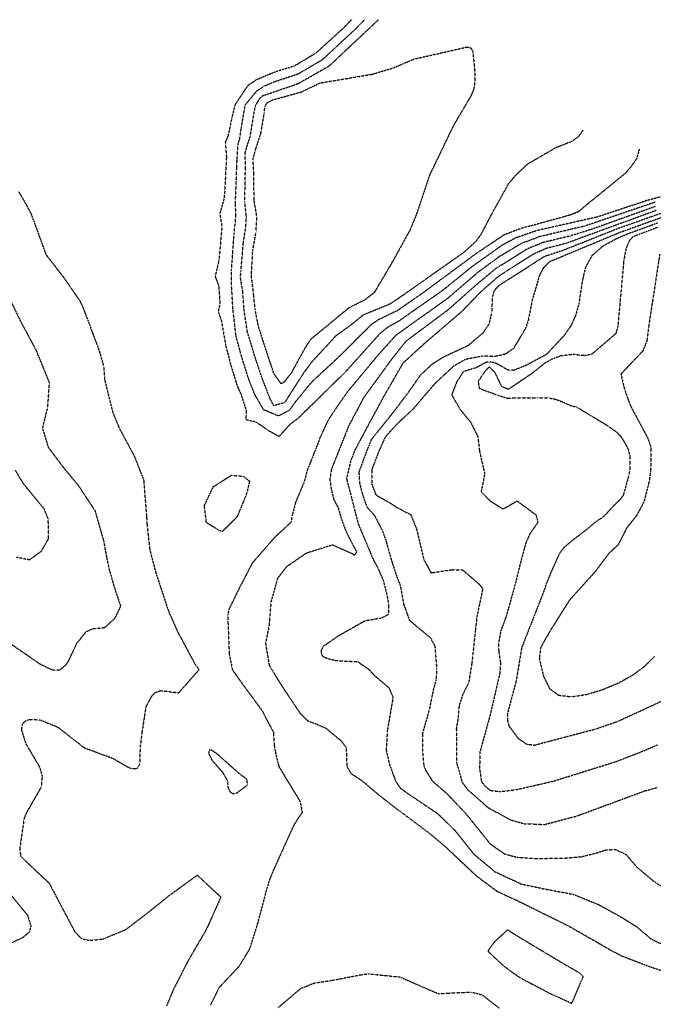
# Model space of a CAD drawing. Header units: feet. Extents: x 2234729 to 2255890, y 588345 to 614924.
# Tile 70 of 88: x 2243778 to 2244316, y 599167 to 600003. Entities that reach past the tile are written whole.
import ezdxf

# ---------------------------------------------------------------- set-up
doc = ezdxf.new("R2010")
doc.units = ezdxf.units.FT
doc.header["$MEASUREMENT"] = 0
doc.linetypes.add('OhDOT_USTN3', pattern=[0.22, 0.165, -0.055])
doc.layers.add('DT_X_Contour_Major', color=132, linetype='OhDOT_USTN3')
doc.layers.add('DT_X_Contour_Minor', color=136, linetype='OhDOT_USTN3')

msp = doc.modelspace()

# ---------------------------------------------------------------- linework, layer by layer
at = {"layer": 'DT_X_Contour_Major'}
msp.add_lwpolyline([(2243777.15, 599857.13), (2243779.94, 599852.63), (2243787.38, 599839.31), (2243791.65, 599827.87), (2243800.58, 599803.43), (2243815, 599784.87), (2243829.04, 599764.54), (2243831.88, 599758.76), (2243844.38, 599725.54), (2243846.08, 599720.44), (2243849.47, 599708.95), (2243850.26, 599697.36), (2243857.26, 599669.3), (2243862.79, 599656.03), (2243875.52, 599632.33), (2243883.39, 599612.24), (2243885.86, 599580.61), (2243886.21, 599574.68), (2243888.55, 599553.26), (2243893.64, 599533.69), (2243903.36, 599504.29), (2243905.03, 599499.49), (2243912.68, 599482.48), (2243926.79, 599456.32), (2243930.47, 599451.44), (2243912.91, 599431.45), (2243898.03, 599433.31), (2243892.92, 599431.71), (2243890.02, 599428.71), (2243885.3, 599420.01), (2243881.98, 599398.44), (2243880.37, 599385.57), (2243879.94, 599371.06), (2243877.68, 599367.34), (2243873.9, 599367.03), (2243869.93, 599368.47), (2243857.78, 599375.65), (2243832.98, 599384.88), (2243810.9, 599402.23), (2243795.54, 599408.49), (2243786, 599408.87), (2243782.22, 599407.17), (2243780.36, 599404.74), (2243779.59, 599400.35), (2243783.38, 599388.47), (2243795.09, 599368.58), (2243797.26, 599360.72), (2243796.4, 599351.61), (2243783.92, 599329.9), (2243781.92, 599324.97), (2243778.28, 599299.72), (2243778.96, 599293.23), (2243784.83, 599287.4), (2243803.17, 599270.11), (2243812.52, 599252.34), (2243824.93, 599228.92), (2243830.61, 599222.98), (2243837.59, 599221.63), (2243848.62, 599222.63), (2243868.38, 599230.89), (2243885.44, 599243.89), (2243904.8, 599259.43), (2243928.87, 599276.93), (2243948.86, 599258.3), (2243937.84, 599233.68), (2243935.22, 599228.58), (2243921.04, 599204.26), (2243908.2, 599179.02), (2243902.82, 599165.99)], dxfattribs=at)
at = {"layer": 'DT_X_Contour_Minor'}
for points in [[(2244059.71, 600002.93), (2244052.66, 599995.6), (2244029.46, 599974.49), (2244011.05, 599963.49), (2243997.83, 599959.45), (2243987.43, 599955.5), (2243978.63, 599951.59), (2243971.48, 599946.76), (2243960.93, 599930.85), (2243958.13, 599919.4), (2243955.01, 599904.44), (2243952.64, 599898.94), (2243953.59, 599886.38), (2243952.04, 599855.72), (2243951.39, 599850.51), (2243948.02, 599838.22), (2243949.73, 599826.95), (2243947.32, 599799.1), (2243944.04, 599785.06), (2243947.04, 599777.16), (2243948.13, 599762.07), (2243946.58, 599755.06), (2243949.34, 599747.56), (2243952.88, 599726.75), (2243957.28, 599709.82), (2243961.55, 599695.77), (2243963.06, 599691.54), (2243966.11, 599684.56), (2243970.38, 599671.12), (2243970.08, 599663.27)], [(2244303.92, 599892.93), (2244301.66, 599885.32), (2244297.69, 599879.19), (2244292.17, 599872.63), (2244256.94, 599843.96), (2244252.13, 599839.87), (2244244.86, 599837.04), (2244203.12, 599825.53), (2244189.26, 599820.36), (2244165.03, 599804.1), (2244121.48, 599771.87), (2244098.91, 599756.14), (2244082.93, 599748.46), (2244076.88, 599744.54), (2244049.02, 599716.8), (2244025.8, 599695.26), (2244012.06, 599678.56), (2244006.84, 599671.34), (2243997.87, 599666.62), (2243985.16, 599671.85), (2243977.51, 599685.14), (2243972.24, 599698.7), (2243966.09, 599718.25), (2243961.76, 599734.26), (2243959.2, 599756.59), (2243958.04, 599775.65), (2243957.83, 599789.84), (2243960.12, 599821.21), (2243961.64, 599836.04), (2243961.27, 599847.56), (2243962.41, 599878.39), (2243962.6, 599883.62), (2243963.47, 599897.34), (2243964.77, 599901.38), (2243966.23, 599911.2), (2243969.53, 599930.49), (2243979.36, 599942.53), (2243985.57, 599946.56), (2243994.54, 599950.41), (2244014.52, 599957.02), (2244035.16, 599969.12), (2244063.55, 599995.5), (2244070.76, 600002.93)], [(2244256.11, 599909.15), (2244252.25, 599903.63), (2244246.63, 599899.62), (2244232.81, 599894.1), (2244208.69, 599880.04), (2244198.31, 599870.13), (2244192.89, 599863.76), (2244179.46, 599839.66), (2244169.28, 599820.3), (2244164.93, 599814.43), (2244154.71, 599805.18), (2244103.64, 599769.18), (2244092.03, 599761.44), (2244069.68, 599752.33), (2244059.65, 599744.14), (2244046.35, 599734.49), (2244025.44, 599711.8), (2244018.82, 599702.74), (2244002.91, 599677.81), (2243993.68, 599675.31), (2243990.29, 599682.1), (2243983.67, 599699.15), (2243977.86, 599716.76), (2243971.26, 599738.38), (2243968.51, 599757.19), (2243967.42, 599772.31), (2243965.49, 599784.08), (2243965.92, 599789.78), (2243968.04, 599814.15), (2243970.1, 599827.53), (2243970.54, 599835.81), (2243969.16, 599848.59), (2243969.75, 599878.05), (2243969.45, 599889.8), (2243971.05, 599895.43), (2243973.82, 599904.05), (2243975.97, 599917.39), (2243978.19, 599929.8), (2243981.87, 599936.11), (2243984.32, 599938.36), (2244014.29, 599948.64), (2244040.86, 599963.74), (2244082.6, 600002.93)], [(2244002.41, 599695.22), (2244000.01, 599693.98), (2243994.01, 599702.36), (2243989.63, 599715.28), (2243980.77, 599742.5), (2243977.83, 599757.79), (2243976.8, 599768.97), (2243974.75, 599786.04), (2243975.96, 599807.1), (2243978.75, 599822.84), (2243979.43, 599835.58), (2243977.04, 599849.63), (2243976.9, 599872.48), (2243976.18, 599884.9), (2243978.63, 599893.52), (2243982.87, 599906.73), (2243985.72, 599923.59), (2243986.26, 599929.37), (2243988.48, 599932.74), (2243992.98, 599934.92), (2244016.92, 599941.5), (2244032.78, 599949.2), (2244077.41, 599956.69), (2244094.79, 599961.88), (2244112.86, 599969.52), (2244157.95, 599979.78), (2244160.95, 599978.93), (2244162.67, 599975.9), (2244164.43, 599957.7), (2244164.42, 599950.54), (2244163.42, 599943.94), (2244161, 599938.2), (2244146.23, 599913.1), (2244125.99, 599871.14), (2244115.15, 599838.65), (2244109.55, 599824.87), (2244094.41, 599797.38), (2244079.03, 599771.35), (2244070.81, 599764.92), (2244057.54, 599758.38), (2244024.89, 599731.47), (2244019.62, 599723.25), (2244008.44, 599702.8), (2244005.79, 599699.5), (2244002.41, 599695.22)], [(2244360.36, 599872.95), (2244357.39, 599868.95), (2244352.05, 599865.32), (2244343.61, 599861.26), (2244323.46, 599852.92), (2244310.12, 599849.36), (2244268.23, 599835.46), (2244217, 599823.94), (2244199.36, 599817.81), (2244188.08, 599811.93), (2244161.99, 599793.33), (2244136.81, 599772.98), (2244100.25, 599747.35), (2244090.09, 599741.7), (2244084.09, 599736.75), (2244054.34, 599703.77), (2244014.2, 599664.45), (2244007.43, 599659.39), (2243998.18, 599649.16), (2243989.82, 599653.82), (2243978.88, 599661.27), (2243971.43, 599663.17), (2243970.08, 599663.27)], [(2244317.31, 599848.03), (2244257.68, 599827.77), (2244219.58, 599818.87), (2244203.96, 599813.03), (2244184.95, 599801.72), (2244166.21, 599787.87), (2244141.43, 599766.53), (2244097.24, 599734.93), (2244082.84, 599719.02), (2244056.52, 599687.42), (2244046.72, 599673.45), (2244039.7, 599662.74), (2244032.55, 599647.21), (2244030.87, 599642.41), (2244022, 599620.07), (2244019.55, 599610.54), (2244012.33, 599593.57), (2244009.47, 599582.67), (2244008.29, 599576.22), (2243994.65, 599563.69), (2243975.55, 599541.81), (2243965.2, 599521.92), (2243955.77, 599502.65), (2243954.65, 599497.61), (2243955.98, 599464.41), (2243958.66, 599451.23), (2243966.58, 599440.03), (2243983.86, 599416.43), (2243993.51, 599398.1), (2243994.1, 599387.37)], [(2244317.7, 599844.47), (2244263.33, 599824.97), (2244245.01, 599819.29), (2244222.15, 599813.8), (2244208.56, 599808.24), (2244181.54, 599791.23), (2244163.84, 599776.39), (2244141.4, 599756.46), (2244105.7, 599729.84), (2244093.37, 599714.24), (2244070, 599682.19), (2244057.37, 599658.3), (2244042.65, 599621.31), (2244041.36, 599612.89), (2244042.43, 599605.03), (2244044.54, 599596.1), (2244048.48, 599588.25), (2244050.85, 599580.4), (2244054, 599571.14), (2244056.84, 599564.91), (2244064, 599551.09), (2244062.34, 599548.42), (2244060.8, 599549.42), (2244043.56, 599557.09), (2244021.32, 599550.1), (2244004.5, 599538.53), (2243996.93, 599528.82), (2243991.39, 599508.89), (2243989.73, 599488.26), (2243986.77, 599473.68), (2243989.93, 599454.8), (2244001.04, 599436.73), (2244016.35, 599414.01), (2244022.29, 599408.12), (2244029.27, 599405.44), (2244038.27, 599401.48), (2244042.56, 599397.87), (2244049.9, 599391.77), (2244050.59, 599391.19), (2244055.18, 599385.34), (2244055.57, 599372.9), (2244055.93, 599369.04), (2244059.02, 599363.48), (2244063.47, 599360.54), (2244068.56, 599357.13), (2244083.29, 599344.69), (2244099.31, 599332.28), (2244126.98, 599311.57), (2244139.78, 599300.71), (2244161.88, 599279.83), (2244166.13, 599275.93), (2244182.86, 599263.48), (2244202.51, 599254.28), (2244222.52, 599244.4), (2244243.07, 599234.26), (2244267.21, 599220.49), (2244279.87, 599213.18), (2244289.51, 599208.13), (2244314.77, 599198.6), (2244328.31, 599194.28)], [(2244318.08, 599840.92), (2244272.84, 599824.49), (2244241.59, 599813), (2244224.73, 599808.73), (2244213.16, 599803.46), (2244184.37, 599785.04), (2244168.66, 599771.29), (2244153.23, 599755.2), (2244121.14, 599727.7), (2244103.15, 599711.23), (2244086.21, 599681.72), (2244062.87, 599638.31), (2244058.85, 599627.9), (2244055.49, 599613.4), (2244055.83, 599612.01), (2244059.43, 599598.46), (2244062.74, 599585.24), (2244065.36, 599575.21), (2244066.02, 599573.61), (2244072.05, 599559.27), (2244074.71, 599552.98), (2244078.35, 599544.31), (2244082.27, 599537.21), (2244086.62, 599527.19), (2244089.42, 599516.17), (2244091.18, 599506.99), (2244090.92, 599497.99), (2244084.78, 599494.93), (2244071.14, 599492.67), (2244048.2, 599479.64), (2244035.51, 599470.92), (2244033.7, 599466.84), (2244034.73, 599463.32), (2244037.78, 599461.41), (2244046.49, 599459.03), (2244065.03, 599458.06), (2244074.29, 599451.64), (2244079.14, 599446.42), (2244091.45, 599435.96), (2244094.95, 599427.95), (2244094.52, 599425.34), (2244090.12, 599399.64), (2244089.14, 599383.17), (2244091.91, 599370.67), (2244097.33, 599356.41), (2244101.06, 599350.86), (2244109.17, 599345.1), (2244132.81, 599329.18), (2244147.76, 599314.51), (2244163.51, 599294.79), (2244181.52, 599279.81), (2244203.95, 599269.36), (2244223.95, 599265.17), (2244247.88, 599260.66), (2244269.67, 599251.81), (2244288.16, 599241.59), (2244301.9, 599232.93), (2244313.75, 599222.9), (2244325.96, 599216.96)], [(2244322.5, 599838.61), (2244285.72, 599825.6), (2244238.18, 599806.7), (2244223.56, 599801.97), (2244184.97, 599777.33), (2244181.88, 599774.37), (2244180.26, 599771.64), (2244179.24, 599767.5), (2244178.55, 599753.95), (2244176.27, 599744.61), (2244171.22, 599736.96), (2244158.52, 599726.24), (2244137.68, 599716.52), (2244128.02, 599710.43), (2244118.23, 599701.3), (2244105.79, 599683.77), (2244093.55, 599667.76), (2244076.23, 599646.22), (2244071.01, 599632.56), (2244066, 599619.08), (2244066.39, 599610.32), (2244068.91, 599600.41), (2244072.74, 599589.47), (2244079.36, 599582), (2244085.93, 599569.18), (2244088.77, 599561.3), (2244089.24, 599559.61), (2244093.94, 599543.01), (2244097.94, 599530.7), (2244101.03, 599523.02), (2244104.07, 599506.5), (2244108.81, 599493.43), (2244114.18, 599488.76), (2244126.44, 599478.65), (2244130.49, 599471.17), (2244130.61, 599469.34), (2244131.93, 599452.29), (2244131.44, 599442.63), (2244128.77, 599432.65), (2244125.72, 599417.53), (2244119.81, 599396.72), (2244119.87, 599382.96), (2244121.1, 599369.55), (2244123.01, 599365.3), (2244128.61, 599356.5), (2244140.65, 599346.19), (2244156.18, 599329.7), (2244159.49, 599325.72), (2244177.22, 599303.58), (2244189.62, 599294.88), (2244200.03, 599292.22), (2244214.32, 599291.1), (2244239.77, 599291.32), (2244255.06, 599292.61), (2244267.96, 599295.89), (2244275.29, 599298.27), (2244283.62, 599298.75), (2244292.57, 599294.51), (2244301.65, 599283.93), (2244315.67, 599272.11), (2244333.86, 599260.4)], [(2244323.81, 599835.34), (2244286.95, 599822.1), (2244227.76, 599797.44), (2244222.45, 599792.21), (2244219.14, 599785.74), (2244212.94, 599764.59), (2244209.63, 599747.64), (2244207.36, 599740.93), (2244197.04, 599723.75), (2244190.21, 599719.03), (2244181.87, 599717.18), (2244170.29, 599717.31), (2244156.47, 599714.6), (2244146.54, 599709.04), (2244130.4, 599694.03), (2244112.01, 599672.53), (2244098.6, 599660.06), (2244088.32, 599648.69), (2244083.18, 599637.22), (2244076.88, 599621.02), (2244076.95, 599608.63), (2244080.33, 599599.89), (2244081.52, 599598.96), (2244092.14, 599592.92), (2244098.22, 599589.04), (2244109.98, 599582.88), (2244114.76, 599571.22), (2244121.07, 599544.73), (2244127.15, 599533.59), (2244128.83, 599533.7), (2244144.94, 599536.19), (2244154.1, 599535.9), (2244155.45, 599534.74), (2244167.93, 599523.94), (2244171.13, 599519.99), (2244169.78, 599513.76), (2244166.09, 599496.43), (2244164.72, 599483.95), (2244161.79, 599456.69), (2244159.1, 599439.91), (2244158.48, 599438.97), (2244153.94, 599429.87), (2244151.03, 599420.74), (2244150.17, 599410.48), (2244148.65, 599401.29), (2244148.92, 599372.31), (2244153.61, 599355.64), (2244158.05, 599349.75), (2244171.51, 599337.87), (2244175.6, 599334.18), (2244177.22, 599333.25), (2244186.53, 599328.31), (2244194.83, 599323.75), (2244206.54, 599320.51), (2244215.07, 599320.31), (2244223.36, 599319.87), (2244250.91, 599327.13), (2244308.98, 599348.6), (2244319.4, 599351.33)], [(2244319.23, 599830.24), (2244293.44, 599820.81), (2244283.64, 599816.55), (2244272.8, 599810.52), (2244263.68, 599802.66), (2244258.31, 599793.06), (2244255.74, 599782.41), (2244252.5, 599761.27), (2244249.78, 599751.7), (2244245.75, 599742.96), (2244240.26, 599735.1), (2244225.37, 599719.03), (2244208.07, 599709.64), (2244197.35, 599705.34), (2244192.99, 599705.4), (2244190.14, 599706.86), (2244183.13, 599710.9), (2244178.17, 599712.48), (2244173.8, 599712.09), (2244165.53, 599707.52), (2244154.68, 599704.28), (2244149.01, 599695.66), (2244144.74, 599684.5), (2244151.7, 599672.43), (2244160.81, 599661.29), (2244166.9, 599649.16), (2244168.34, 599636.62), (2244172.73, 599617.58), (2244169.75, 599602.25), (2244177.34, 599594.46), (2244188.31, 599587.65), (2244200.15, 599594.41), (2244200.89, 599593.92), (2244207.7, 599588.98), (2244216.14, 599582.78), (2244217.99, 599576.53), (2244210.92, 599566.47), (2244207.55, 599558.61), (2244202.71, 599540.68), (2244198.92, 599525.26), (2244191.18, 599497.22), (2244186.41, 599484.33), (2244184.36, 599473.65), (2244184.62, 599466.6), (2244186.08, 599457.29), (2244185.64, 599448.79), (2244177.03, 599411.61), (2244168.63, 599381.24), (2244168.37, 599367.22), (2244169.95, 599356.63), (2244172.44, 599352.95), (2244177.51, 599348.87), (2244185.84, 599347.85), (2244199.26, 599349.44), (2244231.02, 599356.71), (2244283.62, 599373.13), (2244307.36, 599382.35), (2244319.44, 599387.54)], [(2244319.62, 599826.68), (2244298.68, 599818.74), (2244295.49, 599815.43), (2244292.65, 599808.88), (2244290.71, 599798.37), (2244285.72, 599743), (2244283.98, 599736.52), (2244263.6, 599719.04), (2244257.49, 599717.71), (2244247.83, 599718.84), (2244237.33, 599717.62), (2244229.41, 599714.56), (2244223.68, 599711.4), (2244213.2, 599702.92), (2244192.89, 599689.26), (2244187.25, 599691.4), (2244181.53, 599703.41), (2244176.54, 599708.23), (2244173.52, 599705.25), (2244167.14, 599695.93), (2244168.15, 599690.11), (2244169.74, 599689.45), (2244183.24, 599684.48), (2244191.66, 599681.78), (2244196.97, 599681.89), (2244217.23, 599682.15), (2244227.34, 599681.91), (2244233.1, 599680.72), (2244237.81, 599678.98), (2244245.56, 599675.44), (2244250.64, 599674.32), (2244255.55, 599671.36), (2244275.51, 599659.32), (2244284.65, 599652.99), (2244288.16, 599649.32), (2244291.68, 599643.73), (2244294.55, 599638.1), (2244295.82, 599632.64), (2244295.72, 599627.05), (2244295.79, 599621.19), (2244295.05, 599616.12), (2244293.48, 599611.01), (2244290.25, 599599.09), (2244287.22, 599595.39), (2244283.19, 599591.48), (2244273.77, 599581.29), (2244267.19, 599576.88), (2244265.69, 599575.72), (2244258.57, 599569.7), (2244247.5, 599561.27), (2244239.83, 599554.88), (2244236.26, 599550.15), (2244229.64, 599535.57), (2244225.06, 599524.39), (2244222.09, 599515.76), (2244204.16, 599470.22), (2244199.39, 599441.64), (2244191.92, 599413.72), (2244192.05, 599408.3), (2244193.24, 599403.63), (2244200.86, 599393.25), (2244208.21, 599388.18), (2244214.85, 599387.25), (2244267.28, 599401.11), (2244285.95, 599407.59), (2244323.77, 599425.05)], [(2244321.21, 599803.86), (2244312.06, 599744.1), (2244310.32, 599730.29), (2244306.88, 599721.77), (2244293.31, 599707.44), (2244288.24, 599702.04), (2244291.58, 599688.51), (2244296.34, 599675.37), (2244301.21, 599666.16), (2244303.16, 599662.59), (2244310.74, 599648.46), (2244313.78, 599640.26), (2244313.78, 599638.35), (2244313.51, 599620.32), (2244312.4, 599611.9), (2244311.98, 599610.05), (2244307.88, 599593.77), (2244301.51, 599581.95), (2244293.01, 599571.27), (2244286.01, 599557.39), (2244277.83, 599549.7), (2244266.1, 599534.04), (2244244.87, 599510.55), (2244229.58, 599486.47), (2244223.03, 599475.23), (2244220.26, 599470.07), (2244219.02, 599460.95), (2244222.66, 599445.48), (2244227.78, 599435.18), (2244235.44, 599429.64), (2244246.31, 599428.34), (2244259.31, 599430.31), (2244272.98, 599434.47), (2244286, 599439.92), (2244297.85, 599446.44), (2244308.18, 599453.98), (2244316.74, 599462.4)], [(2243762.84, 599779.71), (2243780.45, 599744.02), (2243783.43, 599738.57), (2243791.03, 599724.39), (2243792.3, 599721.82), (2243803.25, 599695.02), (2243801.77, 599673.83), (2243797.49, 599656.3), (2243802.4, 599640.09), (2243815.26, 599622.96), (2243827.77, 599607.8), (2243842.04, 599586.27), (2243849.47, 599560.35), (2243851.8, 599547.15), (2243854.03, 599536.78), (2243858.54, 599520.82), (2243863.83, 599505.22), (2243858.56, 599494.45), (2243850.04, 599486.78), (2243840, 599485.79), (2243834.23, 599483.16), (2243826.53, 599473.6), (2243819.5, 599458.68), (2243817.28, 599455.11), (2243812.12, 599450.94), (2243806.07, 599450.89), (2243795.39, 599455.99), (2243769.44, 599473.92)], [(2243775.57, 599546.86), (2243786.64, 599544.68), (2243796.58, 599551.91), (2243802.77, 599562.5), (2243802.44, 599579.18), (2243799.02, 599587.62), (2243797.33, 599589.71), (2243781.42, 599609.09), (2243774.5, 599620.59)], [(2243950.01, 599568.45), (2243947.34, 599569.46), (2243936.63, 599576.11), (2243934.86, 599590.53), (2243942.48, 599606.65), (2243957.91, 599616.27), (2243967.81, 599615.48), (2243973.2, 599611.38), (2243970.92, 599601.14), (2243962.58, 599580.86), (2243950.01, 599568.45)], [(2243994.1, 599387.37), (2243994.86, 599382.77), (2243995.98, 599377.59), (2243997.35, 599372.3), (2243997.95, 599369.51), (2244001.62, 599363.17), (2244016.1, 599339.44), (2244017.95, 599329.98), (2244015.34, 599326.58), (2244010.5, 599318.77), (2244010.23, 599318.22), (2244006.15, 599309.24), (2243993.52, 599281.31), (2243989.62, 599271.44), (2243987.32, 599263.53), (2243980.17, 599236.57), (2243973.39, 599214.61), (2243964.24, 599199.41), (2243947.35, 599181.58), (2243940.01, 599166.46)], [(2243954.34, 599357.31), (2243955.01, 599350.96), (2243956.72, 599347.55), (2243959.1, 599346), (2243962.46, 599346.68), (2243971.55, 599353.55), (2243970.93, 599358.23), (2243964.49, 599363), (2243945.35, 599380.16), (2243940.45, 599383.25), (2243939.36, 599383.25), (2243938.38, 599380.46), (2243941.48, 599374.26), (2243950.11, 599364.55), (2243954.34, 599357.31)], [(2243769.3, 599261.87), (2243784.8, 599242.88), (2243787.75, 599233.84), (2243786.36, 599228.62), (2243780.71, 599223.78), (2243768.68, 599218.28)], [(2244204.58, 599188.89), (2244229.51, 599175.9), (2244234.47, 599173.69), (2244244.87, 599168.89), (2244246.26, 599168.32), (2244247.5, 599169.95), (2244253.45, 599184.06), (2244256.36, 599190.81), (2244253.7, 599193.55), (2244246.29, 599197.83), (2244238.29, 599202.51), (2244232.03, 599206.2), (2244226.65, 599209.41), (2244220.21, 599213.26), (2244219.3, 599213.8), (2244211.97, 599218.2), (2244207.47, 599220.93), (2244199.41, 599225.84), (2244192.75, 599229.93), (2244191.99, 599230.39), (2244180.73, 599219.91), (2244175.39, 599212.48), (2244188.68, 599199.97), (2244193.19, 599196.57), (2244200.13, 599191.73), (2244204.58, 599188.89)], [(2243997.52, 599164.46), (2244016.7, 599180.85), (2244028.35, 599185.41), (2244042.4, 599187.48), (2244068.48, 599192.52), (2244073.87, 599193.21), (2244100.75, 599190.51), (2244124.53, 599180.12), (2244133.28, 599176.4), (2244141, 599176.77), (2244161.5, 599177.72), (2244170.64, 599175.32), (2244184.97, 599164.16)]]:
    msp.add_lwpolyline(points, dxfattribs=at)

doc.saveas('drawing.dxf')
